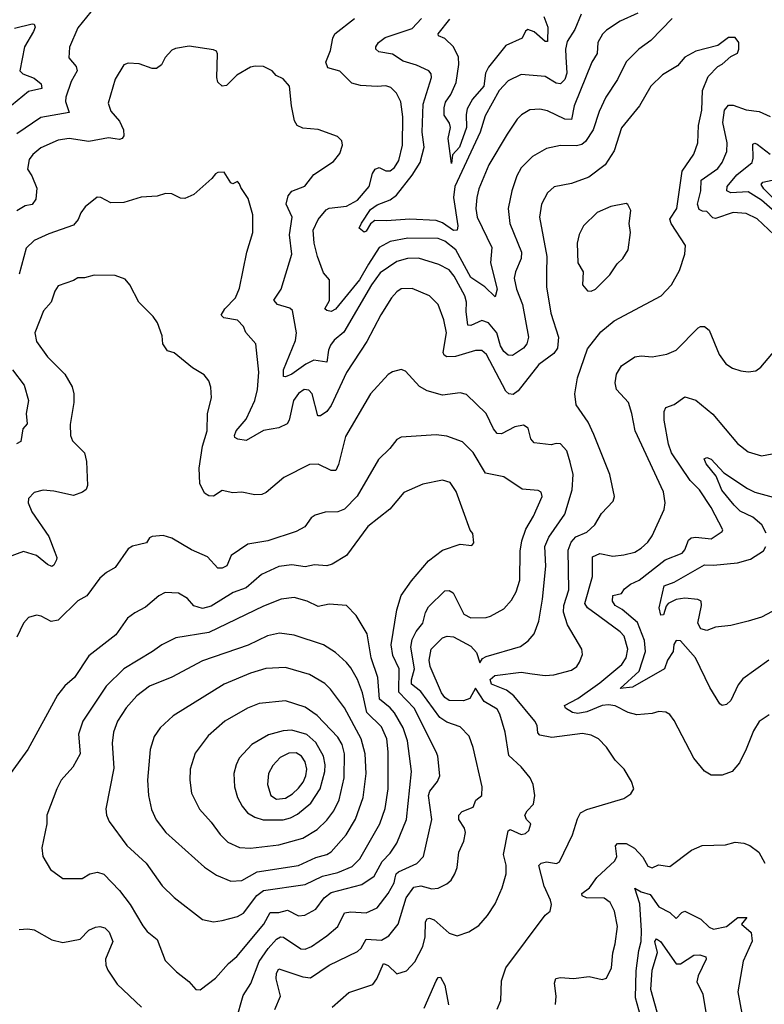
# Model space of a CAD drawing. Extents: x 1245515 to 1420776, y 606314 to 671314.
# Tile 219 of 256: x 1369288 to 1372698, y 616238 to 620750. Entities that reach past the tile are written whole.
import ezdxf

# ---------------------------------------------------------------- set-up
doc = ezdxf.new("R2010")
doc.units = 0

msp = doc.modelspace()

# ---------------------------------------------------------------- linework, layer by layer
at = {"layer": '0CON10XD'}
for points in [[(1369614, 620785), (1369555, 620712), (1369516.5, 620623.5), (1369513.1, 620575), (1369546.4, 620535), (1369552.1, 620515), (1369523.7, 620466.4), (1369499.1, 620395), (1369498.4, 620375), (1369514.2, 620325), (1369385, 620301.1), (1369275, 620226.1)], [(1372275.6, 620755), (1372178.2, 620655), (1372122.9, 620615), (1372065, 620555.8), (1372025.4, 620475), (1371972.7, 620395), (1371941.3, 620328.7), (1371915, 620245.7), (1371878.7, 620191.3), (1371862.4, 620177.6), (1371838.5, 620171.5), (1371765, 620172.4), (1371701.1, 620158.9), (1371636.8, 620123.2), (1371585, 620070.8), (1371565.3, 620034.7), (1371541.5, 619965), (1371525.5, 619885), (1371532.1, 619815), (1371586.2, 619685), (1371584.3, 619655.7), (1371558.2, 619595), (1371553.4, 619565), (1371563.4, 619515), (1371591.2, 619445), (1371618.3, 619295), (1371610.5, 619265), (1371595.7, 619244.3), (1371545, 619211.5), (1371525, 619212.5), (1371505, 619229.2), (1371490.6, 619255), (1371473.2, 619315), (1371435, 619360), (1371405, 619371.3), (1371355, 619348.2), (1371340.2, 619350.2), (1371332.4, 619412.4), (1371334, 619455), (1371326.7, 619485), (1371277.2, 619575), (1371255, 619602.7), (1371208.1, 619628.1), (1371115, 619656.7), (1371064.3, 619655.7), (1371015, 619641.6), (1370939.7, 619590.3), (1370899.5, 619535), (1370772.6, 619317.4), (1370729.1, 619280.9), (1370712, 619258), (1370702.8, 619235), (1370695, 619180.8), (1370635, 619188.9), (1370598.4, 619171.6), (1370535, 619124.7), (1370505, 619112.5), (1370496.7, 619115), (1370496.8, 619145), (1370550.6, 619279.4), (1370555.3, 619315), (1370537.3, 619417.3), (1370525, 619427.7), (1370469.2, 619445), (1370452.2, 619465), (1370485.4, 619514.6), (1370534, 619675), (1370523.4, 619763.4), (1370535.8, 619845), (1370509.1, 619905), (1370517.7, 619942.3), (1370535, 619963.8), (1370593.3, 619986.7), (1370635, 620040.6), (1370725, 620100), (1370755, 620136.7), (1370765.9, 620174.1), (1370763.3, 620195), (1370743.9, 620213.9), (1370655, 620246), (1370585, 620252.5), (1370559.2, 620265), (1370546.4, 620286.4), (1370532.2, 620355), (1370524, 620445), (1370495, 620478.8), (1370463.2, 620493.2), (1370445, 620516), (1370404.5, 620534.5), (1370366.8, 620536.8), (1370345, 620531.5), (1370282.5, 620495), (1370235, 620448.6), (1370215, 620444.4), (1370195, 620463.8), (1370190.5, 620485), (1370193.9, 620593.9), (1370188.8, 620605), (1370175, 620612), (1370065, 620628), (1370001.7, 620618.3), (1369985, 620610), (1369955, 620576.7), (1369937.3, 620542.7), (1369915, 620526.7), (1369895, 620526.7), (1369835, 620546.7), (1369785, 620550), (1369765, 620542.5), (1369725, 620477.5), (1369693, 620367), (1369705, 620331.2), (1369745, 620284.3), (1369763.8, 620245), (1369765, 620217.5), (1369757.1, 620205), (1369745, 620200.5), (1369725, 620203.8), (1369695, 620207.7), (1369605, 620192.2), (1369515, 620204.7), (1369465, 620197.2), (1369385, 620162), (1369348.2, 620131.8), (1369331.2, 620108.8), (1369324.1, 620065), (1369344.2, 620034.2), (1369367, 619977), (1369362.3, 619927.7), (1369345, 619902.2), (1369313.3, 619896.7), (1369275, 619873.3)], [(1372119.7, 620780.3), (1372037.8, 620742.2), (1371975, 620701.5), (1371957.1, 620682.9), (1371935.4, 620645), (1371933.2, 620595), (1371908.7, 620555), (1371826.9, 620355), (1371815, 620292.9), (1371785, 620293.1), (1371705, 620331.8), (1371669.6, 620339.6), (1371625, 620336.2), (1371586.7, 620313.3), (1371566.8, 620293.2), (1371521.1, 620225), (1371437.3, 620085), (1371391.6, 619975), (1371381.6, 619935), (1371377.1, 619885), (1371383.3, 619845), (1371450, 619705), (1371444.7, 619635), (1371474.2, 619515), (1371465, 619480), (1371418.9, 619525), (1371355, 619568.7), (1371285, 619695.6), (1371235, 619734.3), (1371205, 619746.8), (1371065, 619747.9), (1370985, 619734), (1370935, 619706.5), (1370885, 619630), (1370845, 619557.9), (1370735, 619423.1), (1370715, 619412.5), (1370695, 619416.9), (1370686.2, 619425), (1370707.7, 619462.3), (1370706.9, 619556.9), (1370679.7, 619589.7), (1370652.5, 619665), (1370637.5, 619725), (1370632.5, 619785), (1370655.3, 619834.7), (1370691.1, 619878.9), (1370705, 619885.4), (1370785, 619894.7), (1370835, 619922), (1370888, 619985), (1370904.1, 620045), (1370916.5, 620065), (1370935, 620072.5), (1370965, 620057.3), (1370985, 620057.3), (1371005, 620071.8), (1371025, 620104.3), (1371040.6, 620175), (1371043.4, 620305), (1371033.6, 620373.6), (1371013.6, 620413.6), (1370988.6, 620438.6), (1370965, 620446.9), (1370925.9, 620444.1), (1370848.3, 620448.3), (1370809.3, 620459.3), (1370755, 620513.1), (1370699.5, 620529.5), (1370689.5, 620555), (1370711.3, 620608.7), (1370721.8, 620665), (1370731.9, 620685), (1370822, 620755)], [(1371858.9, 620775), (1371831.1, 620705), (1371795, 620649.2), (1371787.8, 620615), (1371789.7, 620579.7), (1371793.9, 620505), (1371784, 620476), (1371765, 620455.5), (1371745, 620458.2), (1371695, 620490), (1371585, 620498.6), (1371525, 620468.9), (1371483.9, 620425), (1371420.3, 620309.7), (1371397.4, 620235), (1371280.7, 619985), (1371274.3, 619935), (1371294.6, 619805), (1371292, 619785), (1371275, 619783.1), (1371225, 619819.4), (1371195, 619829.7), (1371075, 619835.9), (1370967.5, 619827.5), (1370915, 619830), (1370895, 619814.2), (1370875, 619780), (1370865, 619775.8), (1370843.3, 619795), (1370852.9, 619817.1), (1370895, 619880.6), (1370925, 619900.9), (1370985, 619923.5), (1371014, 619946), (1371085, 620037.3), (1371121.6, 620095), (1371140.5, 620165), (1371131.1, 620235), (1371136.7, 620363.3), (1371174.4, 620485), (1371171.9, 620501.9), (1371161.2, 620515), (1371105, 620541.8), (1371045, 620560.3), (1370995, 620591.6), (1370932.8, 620602.8), (1370919.4, 620615), (1370918.6, 620625), (1370931.1, 620645), (1370961.8, 620668.2), (1371085, 620710), (1371128.5, 620755)], [(1371689.2, 620765), (1371706.2, 620715), (1371705, 620649.4), (1371695, 620650), (1371645, 620693.5), (1371615, 620704.7), (1371605, 620697.5), (1371590, 620665), (1371515, 620632.1), (1371435, 620532.4), (1371421.8, 620505), (1371414.1, 620445), (1371362.5, 620385), (1371338.1, 620341.9), (1371332.7, 620315), (1371334, 620255), (1371302.2, 620165), (1371270.2, 620129.8), (1371265, 620091.2), (1371250, 620205), (1371261.4, 620255), (1371256, 620275), (1371232.5, 620312.5), (1371231.6, 620345), (1371237.6, 620372.4), (1371263.3, 620406.7), (1371287.8, 620462.2), (1371300, 620545), (1371297.2, 620577.2), (1371275.4, 620625.4), (1371235, 620663.8), (1371206.1, 620676.1), (1371204.4, 620685), (1371258.1, 620751.9)], [(1369265, 620710.6), (1369345, 620730.8), (1369355, 620728.8), (1369358.6, 620715), (1369351.9, 620695), (1369310, 620625), (1369289.5, 620515), (1369302, 620502), (1369355, 620482.2), (1369386.5, 620455), (1369390, 620435), (1369328.7, 620421.3), (1369225.2, 620334.8)], [(1371474.3, 616215), (1371491.4, 616255), (1371494.4, 616345), (1371514.4, 616405), (1371694.4, 616645.6), (1371718, 616665), (1371723.1, 616695), (1371719.1, 616715), (1371689.4, 616779.4), (1371665.5, 616874.5), (1371675.8, 616885), (1371700.6, 616890.6), (1371746.5, 616883.5), (1371760, 616890), (1371820, 617015), (1371842.6, 617087.4), (1371857.1, 617115), (1371885, 617131.1), (1372055, 617181.2), (1372087.7, 617202.3), (1372100, 617225), (1372089.5, 617259.5), (1372056.2, 617315), (1372015, 617356.7), (1371975.6, 617415.6), (1371938.8, 617455), (1371905, 617471.1), (1371865, 617478.5), (1371725, 617460), (1371670.7, 617470.7), (1371661.6, 617481.6), (1371657.5, 617515), (1371647.8, 617535), (1371551.5, 617651.5), (1371517.1, 617677.1), (1371449.3, 617705), (1371443.1, 617726.9), (1371464.8, 617745.2), (1371585, 617760.2), (1371635, 617752.6), (1371695, 617744.7), (1371735, 617747.3), (1371815, 617769.4), (1371839.2, 617785), (1371852.5, 617805), (1371865, 617840), (1371861.9, 617865), (1371796.7, 617976.7), (1371778.4, 618035), (1371779.6, 618065), (1371802.4, 618137.6), (1371800.6, 618319.4), (1371814.1, 618355), (1371835, 618380.4), (1371885, 618401), (1371921.5, 618435), (1371952.5, 618487.5), (1372006, 618544), (1372012.7, 618565), (1371990.4, 618665), (1371918.3, 618848.3), (1371890.9, 618905), (1371837.1, 618985), (1371830.8, 619035), (1371842.2, 619107.8), (1371888.7, 619241.3), (1371950.2, 619319.8), (1372010.6, 619369.4), (1372225.8, 619484.2), (1372273.6, 619535), (1372309.2, 619600.8), (1372334.6, 619675), (1372337.1, 619715), (1372271.1, 619815), (1372265.5, 619835), (1372298.4, 619885), (1372322.4, 620055), (1372375, 620132.9), (1372393.9, 620185), (1372397.6, 620265), (1372411.6, 620335), (1372414.6, 620425.4), (1372440.6, 620489.4), (1372485, 620535.7), (1372505, 620545.8), (1372545, 620581.2), (1372575, 620596.7), (1372582, 620615), (1372581.2, 620645), (1372565, 620668), (1372535, 620667.5), (1372485, 620632), (1372385, 620606), (1372335, 620578), (1372301.1, 620538.9), (1372232.7, 620497.3), (1372178.5, 620445), (1372126.5, 620355), (1372045, 620254.2), (1372011.3, 620148.7), (1371968.9, 620085), (1371895, 620028.2), (1371815, 619998.5), (1371736.2, 619983.8), (1371705, 619955.7), (1371678.2, 619905), (1371669.2, 619845), (1371702.2, 619665), (1371700.2, 619589.8), (1371700.3, 619525), (1371720, 619405), (1371755.6, 619295), (1371751.1, 619245), (1371735, 619219.4), (1371665, 619169.5), (1371571, 619049), (1371547.8, 619032.2), (1371528.8, 619035), (1371515, 619047.5), (1371425.9, 619215.9), (1371405, 619234.5), (1371375, 619233.8), (1371284.3, 619205.7), (1371245, 619204.7), (1371231.7, 619211.7), (1371227.8, 619225), (1371242.2, 619315), (1371230.8, 619375), (1371204, 619444), (1371164.6, 619484.6), (1371085, 619518.2), (1371035, 619517.1), (1371015, 619503.3), (1370991.5, 619475), (1370942.7, 619397.3), (1370877.2, 619275), (1370785, 619133.3), (1370715, 618982.2), (1370695, 618954.6), (1370665, 618934.4), (1370653.7, 618933.7), (1370627.7, 619035), (1370612.6, 619052.6), (1370591.2, 619055), (1370565, 619036.4), (1370541.8, 619005), (1370522.3, 618915), (1370512.8, 618897.2), (1370475, 618879.7), (1370405, 618866.6), (1370325, 618820.9), (1370287.9, 618827.9), (1370274, 618835), (1370271.4, 618845), (1370278.9, 618865), (1370325, 618918.9), (1370365.3, 619005), (1370377.5, 619055), (1370382.7, 619135), (1370369.2, 619265), (1370323.9, 619316.1)], [(1372768.9, 619738.9), (1372665, 619837.2), (1372615, 619860.8), (1372555, 619866.4), (1372475, 619838.4), (1372461.9, 619841.9), (1372435, 619870), (1372415, 619871.6), (1372399.3, 619879.3), (1372392.3, 619905), (1372408, 619965), (1372408.6, 620015), (1372485, 620068), (1372505.9, 620095), (1372527.2, 620145), (1372528.7, 620185), (1372507.8, 620277.8), (1372515.3, 620334.7), (1372535, 620357.5), (1372555, 620358.5), (1372615, 620337.3), (1372675, 620328.9), (1372725, 620305.6)], [(1372735, 619879.2), (1372685, 619923.3), (1372625, 619961.1), (1372545.7, 619955.7), (1372526.4, 619965), (1372528.9, 619985), (1372572, 620038), (1372642.5, 620095), (1372647.7, 620115), (1372645, 620179.2), (1372655, 620183.6), (1372665, 620179.6), (1372725, 620133.3)], [(1370323.9, 619316.1), (1370313.2, 619343.2), (1370285, 619372.9), (1370222.9, 619382.9), (1370210.6, 619395), (1370227.7, 619425), (1370276.2, 619475), (1370295, 619520), (1370328.9, 619685), (1370356.5, 619775), (1370355.5, 619855), (1370335, 619930), (1370300.3, 619980.3), (1370295, 619997.5), (1370285, 620008.8), (1370265, 619997.5), (1370255, 620002.5), (1370225, 620051.2), (1370195, 620050), (1370185, 620043.3), (1370168.7, 620021.3), (1370085, 619948), (1370045, 619930), (1370025, 619931.2), (1369985, 619951.2), (1369956.4, 619953.6), (1369918.3, 619941.7), (1369845, 619935.8), (1369765, 619911.2), (1369705, 619910), (1369660, 619935), (1369643.6, 619936.4), (1369588.3, 619891.7), (1369568.8, 619865), (1369556.6, 619833.4), (1369535, 619807.5), (1369421.2, 619768.8), (1369355, 619737.5), (1369317.4, 619702.6), (1369285, 619583.3)], [(1372765, 619906), (1372696.7, 619975), (1372683.9, 619995), (1372691.2, 620005), (1372735, 620014.7)], [(1371905, 619505.6), (1371925, 619514.5), (1371990.2, 619579.8), (1372025, 619630.8), (1372050.8, 619655), (1372074.3, 619695), (1372085.6, 619775), (1372080, 619815), (1372087.1, 619875), (1372073.3, 619903.3), (1372065, 619907.5), (1371995, 619894.3), (1371933.3, 619866.7), (1371870, 619805), (1371850.5, 619765), (1371841.5, 619725), (1371844.5, 619635), (1371868.9, 619595), (1371865.6, 619535), (1371887.9, 619507.9), (1371905, 619505.6)], [(1370719.2, 616225), (1370795, 616292.3), (1370905, 616328.2), (1370924.1, 616355), (1370955, 616424.3), (1370975, 616416.4), (1371015, 616377.8), (1371059.1, 616390.9), (1371098.3, 616431.7), (1371135, 616502.5), (1371145, 616547.5), (1371147.1, 616615), (1371155, 616628.9), (1371165, 616631.8), (1371185.6, 616625), (1371255, 616563.6), (1371291.2, 616551.2), (1371345, 616569.2), (1371391.1, 616598.9), (1371430.6, 616645), (1371465, 616698), (1371498.3, 616771.7), (1371516.4, 616835), (1371516.7, 616875), (1371503.8, 616925), (1371525, 617033.3), (1371535, 617038.6), (1371585, 617016.4), (1371605, 617021.1), (1371620, 617035), (1371628.6, 617065), (1371608.6, 617085), (1371601.9, 617105), (1371612.2, 617125), (1371641.1, 617155), (1371647.5, 617195), (1371639.4, 617245), (1371625.8, 617275.8), (1371585, 617325.7), (1371527.7, 617377.7), (1371511.2, 617485), (1371487.4, 617567.4), (1371475, 617590), (1371415, 617625.6), (1371375, 617686.2), (1371350.4, 617639.6), (1371321.3, 617628.7), (1371255, 617629.4), (1371235, 617643.2), (1371220, 617665), (1371167.3, 617785), (1371163.3, 617815), (1371172.4, 617865), (1371225, 617917.6), (1371245.3, 617925.3), (1371275, 617922.4), (1371355, 617878.4), (1371380.5, 617850.5), (1371395, 617802.5), (1371407.9, 617822.1), (1371425, 617832.3), (1371581.9, 617878.1), (1371616.9, 617903.1), (1371645, 617935.8), (1371666.3, 617993.7), (1371681.9, 618095), (1371697.1, 618245), (1371693.5, 618335), (1371712, 618378), (1371785.5, 618484.5), (1371818.3, 618595), (1371823.5, 618665), (1371808.5, 618721.5), (1371793.9, 618773.9), (1371765, 618805.5), (1371745, 618808.2), (1371721.4, 618801.4), (1371645, 618810.6), (1371628.8, 618828.8), (1371617.4, 618877.4), (1371595, 618892), (1371555, 618884.5), (1371495, 618851.5), (1371475, 618853.5), (1371457.7, 618875), (1371424.5, 618945), (1371335, 619031.5), (1371305, 619040.4), (1371225, 619029.5), (1371155, 619048.2), (1371119.1, 619069.1), (1371055, 619138.8), (1371035, 619146.2), (1370995, 619136), (1370975, 619124.2), (1370894.7, 619035.3), (1370780, 618840), (1370748.6, 618711.4), (1370735.5, 618684.5), (1370715, 618683.6), (1370655, 618712.7), (1370615, 618711.1), (1370498.3, 618651.7), (1370417.4, 618582.6), (1370396.8, 618573.2), (1370365, 618572.5), (1370305, 618584.2), (1370265, 618581.4), (1370215, 618592), (1370175, 618566.5), (1370155, 618568.2), (1370135, 618580), (1370113.2, 618625), (1370110, 618695), (1370124.6, 618795), (1370146.7, 618865), (1370148, 618945), (1370166.4, 619016.4), (1370163.8, 619065), (1370153.8, 619095), (1370132.3, 619122.3), (1370080, 619155), (1369995, 619223.3), (1369965, 619232.5), (1369944.4, 619265), (1369941.2, 619301.2), (1369920, 619360), (1369899.5, 619389.5), (1369834.3, 619455), (1369792.5, 619535), (1369770.9, 619560.9), (1369725, 619577.1), (1369629.5, 619579.5), (1369585, 619566), (1369555, 619567.5), (1369535, 619554), (1369465, 619530), (1369448.5, 619505), (1369432.2, 619455), (1369397.5, 619415), (1369357.5, 619315), (1369365.8, 619275), (1369415.7, 619205), (1369494.3, 619125), (1369527.8, 619067.8), (1369535.6, 619035), (1369535.5, 618995), (1369520, 618895), (1369521.1, 618845), (1369530, 618820), (1369584.2, 618765), (1369594.4, 618725), (1369598.6, 618615), (1369592.5, 618597.5), (1369575.7, 618584.3), (1369535, 618569.2), (1369445, 618589.2), (1369396.4, 618593.6), (1369355, 618583.3), (1369328.8, 618555), (1369327.5, 618535), (1369343.1, 618495), (1369422.1, 618382.1), (1369449.4, 618309.4), (1369458.9, 618285), (1369456.9, 618275), (1369445, 618250), (1369435, 618244.4), (1369415, 618252.5), (1369365, 618294.7), (1369305, 618312.3), (1369235, 618286.4)], [(1372252.4, 619217.6), (1372295, 619235.7), (1372395, 619337.5), (1372405.7, 619344.3), (1372424.3, 619344.3), (1372446.2, 619326.2), (1372491.1, 619215), (1372522.2, 619172.2), (1372552.8, 619152.8), (1372591.3, 619141.3), (1372625, 619136), (1372659.5, 619140.5), (1372682.7, 619157.3), (1372782.8, 619277.2)], [(1372720, 617565), (1372675, 617534), (1372648.3, 617491.7), (1372615, 617406.7), (1372585, 617344.2), (1372550.8, 617305), (1372505, 617287.8), (1372455, 617288.5), (1372425, 617305.7), (1372375, 617365.8), (1372285, 617538.8), (1372265, 617566), (1372246.6, 617576.6), (1372215, 617580), (1372185, 617570.8), (1372115, 617563.6), (1372075, 617574.6), (1372015, 617605.2), (1371985, 617610.6), (1371955, 617606.3), (1371885, 617578.4), (1371845, 617570.3), (1371820, 617575), (1371788, 617595), (1371783.2, 617606.8), (1371845, 617638.7), (1371945, 617710.5), (1372045.4, 617795), (1372066.1, 617825), (1372073.9, 617865), (1372056.2, 617925), (1372037.8, 617945), (1371945, 618012.6), (1371888.2, 618055), (1371876.6, 618075), (1371911.8, 618198.2), (1371911.2, 618288.8), (1371945, 618303.5), (1372005, 618291.2), (1372055, 618297.9), (1372105, 618310), (1372135, 618327.5), (1372165, 618355.6), (1372184.5, 618385), (1372238.9, 618505), (1372244.5, 618535), (1372236.5, 618586.5), (1372106.7, 618865), (1372092.2, 618945), (1372075.7, 618995), (1372020.6, 619055), (1372015.5, 619085.5), (1372022.1, 619125), (1372045, 619162.9), (1372106, 619204), (1372135, 619209.5), (1372185.4, 619204.6), (1372252.4, 619217.6)], [(1369255, 619145.8), (1369309.1, 619075), (1369328.1, 619005), (1369318.5, 618945), (1369322.1, 618897.9), (1369302.9, 618875), (1369293.5, 618816.5), (1369273.2, 618806.8)], [(1372718.8, 617815), (1372600.1, 617729.9), (1372578.7, 617701.3), (1372545, 617630.6), (1372525, 617612.2), (1372505, 617607.5), (1372494.6, 617614.6), (1372448.8, 617688.8), (1372383.8, 617825), (1372315, 617904), (1372295, 617904.2), (1372283.6, 617886.4), (1372281.5, 617855), (1372255, 617814.4), (1372240.9, 617775), (1372095, 617691.6), (1372037.5, 617685), (1372124.9, 617765.1), (1372153.9, 617855), (1372149.6, 617905), (1372117.8, 617987.8), (1372047.2, 618047.2), (1372015.5, 618065), (1372002.7, 618085), (1372005, 618110.5), (1372045, 618120.9), (1372058.6, 618141.4), (1372085, 618163.3), (1372125, 618181.1), (1372245, 618274.7), (1372322.5, 618305), (1372335, 618320.6), (1372351.3, 618365), (1372363.3, 618375), (1372385, 618378.4), (1372455, 618370.6), (1372505.8, 618404.2), (1372508.3, 618411.7), (1372455.4, 618515), (1372401.8, 618595), (1372358.8, 618638.8), (1372273.7, 618765), (1372259.7, 618805), (1372240, 618915), (1372239.4, 618955), (1372247.3, 618972.7), (1372285, 618986), (1372335, 619020.8), (1372385, 619006.5), (1372461.9, 618941.9), (1372575, 618807.5), (1372625, 618770), (1372685, 618750.6), (1372735, 618760.6)], [(1370455.9, 616214.1), (1370482.7, 616275), (1370462.2, 616355), (1370465, 616380.8), (1370475, 616400), (1370585, 616363.8), (1370620.4, 616359.6), (1370705, 616417.5), (1370835, 616479.5), (1370851.5, 616495), (1370875, 616536.5), (1370945, 616531.3), (1370978, 616552), (1371021.5, 616605), (1371058.3, 616725), (1371092.5, 616775), (1371125, 616781.4), (1371175, 616767.7), (1371205, 616769.5), (1371245, 616789.2), (1371263.7, 616806.3), (1371280.6, 616835), (1371291.1, 616865), (1371299.1, 616935), (1371322.2, 616985), (1371330.5, 617025), (1371325.6, 617045), (1371300, 617085), (1371298.9, 617105), (1371315, 617121.1), (1371365, 617141.9), (1371376.6, 617173.4), (1371404.6, 617195.4), (1371406.9, 617235), (1371365.4, 617415), (1371346.6, 617466.6), (1371305, 617510), (1371245, 617530), (1371212.5, 617552.5), (1371125, 617670.8), (1371082.4, 617705), (1371082.2, 617725), (1371096.7, 617775), (1371079.6, 617875), (1371085, 617909.4), (1371104.1, 617945.9), (1371134.5, 617985), (1371146.7, 618033.3), (1371160.9, 618059.1), (1371235, 618132.3), (1371255, 618134.6), (1371273.7, 618123.6), (1371322.9, 618025), (1371355, 618009.3), (1371425, 618010), (1371443.9, 618016.1), (1371505, 618049.4), (1371540.1, 618089.9), (1371561.9, 618128.1), (1371578.1, 618181.9), (1371580.4, 618315), (1371588.4, 618361.6), (1371606.2, 618415), (1371641.2, 618475), (1371681.4, 618565), (1371676.7, 618585), (1371662.1, 618592.1), (1371588.7, 618598.7), (1371505, 618655.6), (1371421.5, 618671.5), (1371365, 618767.1), (1371316.7, 618815), (1371245, 618841.2), (1371195, 618847.3), (1371035, 618837.1), (1371015, 618826), (1370982.9, 618785), (1370931.4, 618735), (1370833.4, 618566.6), (1370775, 618507.1), (1370745, 618494.5), (1370686.6, 618493.4), (1370641.1, 618478.9), (1370623.6, 618466.4), (1370594.6, 618425.4), (1370554.5, 618404.5), (1370425, 618360.9), (1370333.2, 618346.8), (1370256.7, 618295), (1370237, 618247), (1370215, 618235.6), (1370195, 618235.6), (1370148.2, 618288.2), (1370075, 618320.8), (1369985, 618374.2), (1369945, 618386), (1369895, 618381.2), (1369883.3, 618375), (1369868.3, 618351.7), (1369805, 618336.9), (1369784.2, 618325), (1369725, 618240), (1369685, 618216.7), (1369655, 618190), (1369595, 618109.2), (1369555, 618086), (1369465, 617997.8), (1369432.4, 617992.4), (1369387, 618017), (1369365, 618021.4), (1369329.2, 618010.8), (1369306, 617985), (1369275, 617920)], [(1372707.3, 618397.3), (1372687.5, 618435), (1372645, 618470.6), (1372588.2, 618498.2), (1372560.2, 618525), (1372503.7, 618593.7), (1372477.4, 618657.4), (1372431.5, 618715), (1372422.7, 618737.3), (1372435, 618742.9), (1372455, 618735.4), (1372513.4, 618673.4), (1372621.3, 618601.3), (1372655, 618584.7), (1372755, 618557.7)], [(1370279.5, 616165), (1370311.1, 616278.9), (1370346.7, 616333.3), (1370385.5, 616434.5), (1370425.9, 616494.1), (1370465, 616536.8), (1370483.3, 616546.7), (1370495.6, 616545.6), (1370575, 616491.8), (1370595, 616491.2), (1370625, 616503.2), (1370695, 616551.1), (1370745.2, 616594.8), (1370775, 616656.6), (1370805, 616661.6), (1370875, 616656.8), (1370925, 616680), (1370975, 616745.5), (1371003, 616795), (1371008, 616818), (1371012.9, 616835), (1371023.1, 616845), (1371106.7, 616883.3), (1371137.5, 616915), (1371175.2, 617084.8), (1371160, 617195), (1371166.2, 617215), (1371201.5, 617258.5), (1371212.7, 617285), (1371203.3, 617375), (1371196.1, 617395), (1371094.6, 617594.6), (1371025, 617668.2), (1371025.5, 617775.5), (1370996.8, 617836.8), (1370989.3, 617885), (1371015.3, 618044.7), (1371035, 618110.8), (1371082.2, 618177.8), (1371160.8, 618269.2), (1371225, 618319.5), (1371305, 618346.2), (1371359.3, 618340.7), (1371368.3, 618351.7), (1371363.3, 618395), (1371350.5, 618410.5), (1371287.2, 618587.3), (1371259.3, 618629.3), (1371225, 618639.4), (1371135, 618620.6), (1371047.4, 618582.6), (1370982.6, 618507.4), (1370882.3, 618427.7), (1370785, 618294.5), (1370718.6, 618255), (1370695, 618246.9), (1370638.7, 618251.3), (1370595, 618242.2), (1370535, 618252.1), (1370475, 618244.6), (1370395, 618206.8), (1370325, 618145.8), (1370265.2, 618124.8), (1370165, 618062.7), (1370125, 618052.2), (1370085, 618063.5), (1370057, 618097), (1370015, 618122.5), (1369955, 618124.3), (1369925, 618109.2), (1369865, 618056.9), (1369815, 618032.2), (1369782.1, 618007.9), (1369728.7, 617931.3), (1369604.4, 617835), (1369539.4, 617735), (1369495, 617697.5), (1369461.3, 617655), (1369325, 617406), (1369245, 617293.8)], [(1372735, 618037.4), (1372685, 618012.5), (1372625, 617993.9), (1372545, 617974.3), (1372475, 617965.8), (1372435, 617951.1), (1372407.7, 617957.7), (1372393.5, 617985), (1372410, 618065), (1372408.8, 618085), (1372393.3, 618093.3), (1372335, 618098.7), (1372295, 618093.5), (1372258.7, 618075), (1372248.4, 618061.6), (1372236.9, 618023.1), (1372225, 618020.5), (1372216.9, 618055), (1372240.4, 618155), (1372285, 618172.5), (1372425, 618251.8), (1372465, 618250), (1372575, 618261.3), (1372635, 618277.5), (1372693.9, 618316.1), (1372705.3, 618335)], [(1370115, 616303.8), (1370185, 616357.5), (1370244.5, 616425), (1370282.4, 616457.6), (1370406.8, 616605), (1370435, 616658), (1370475, 616658.4), (1370515, 616668.7), (1370565, 616642.9), (1370593.5, 616646.5), (1370645, 616673.5), (1370683.1, 616725), (1370715, 616750.8), (1370855, 616787.3), (1370911.8, 616825), (1370947.6, 616892.4), (1370985, 616930.4), (1371015, 616975.6), (1371059.7, 617085), (1371081.8, 617305), (1371063.9, 617445), (1371044.8, 617505), (1371005, 617573.1), (1370985, 617596.5), (1370935.5, 617635.5), (1370928, 617735), (1370898, 617825), (1370879.3, 617935), (1370828.9, 618018.9), (1370785, 618066), (1370705, 618071.1), (1370655, 618061.1), (1370605, 618085.5), (1370545, 618101.5), (1370485, 618094.6), (1370405, 618062.5), (1370155, 617941.6), (1370002.8, 617917.2), (1369939.2, 617885), (1369896, 617854), (1369765, 617774.6), (1369683.8, 617696.2), (1369577.5, 617535), (1369556.8, 617475), (1369565.5, 617385), (1369531.1, 617325), (1369478.1, 617265), (1369458.1, 617225), (1369413.1, 617105), (1369412.9, 617065), (1369390, 616955), (1369394, 616915), (1369428.8, 616855), (1369485, 616813.8), (1369575, 616814.2), (1369610, 616835), (1369645, 616843.3), (1369673.8, 616833.8), (1369745, 616759.4), (1369794.7, 616694.7), (1369852, 616598), (1369871.3, 616571.3), (1369917.1, 616535), (1369955, 616439.2), (1370006.6, 616386.6), (1370062.6, 616342.6), (1370095, 616306.2), (1370115, 616303.8)], [(1370175, 616615.7), (1370215, 616622), (1370285, 616640.5), (1370313.3, 616655), (1370374, 616736), (1370405, 616758.8), (1370595, 616786.4), (1370674.4, 616825), (1370745, 616841.1), (1370811.3, 616868.7), (1370845.5, 616904.5), (1370937.8, 617065), (1370961.4, 617135), (1370975.8, 617225), (1370976.2, 617395), (1370968.8, 617455), (1370945, 617509.1), (1370878.1, 617575), (1370858.4, 617665), (1370835.6, 617725.6), (1370805, 617780), (1370784.2, 617804.2), (1370735, 617850.5), (1370680, 617885), (1370545, 617929.6), (1370478.3, 617938.3), (1370423.7, 617926.4), (1370335, 617883.3), (1370125, 617812.3), (1369985, 617736.9), (1369883.3, 617695), (1369825, 617651.5), (1369775, 617596.9), (1369735.5, 617535), (1369717.1, 617485), (1369710.9, 617435), (1369719.6, 617320.4), (1369683.4, 617133.4), (1369685.6, 617105), (1369698.6, 617075), (1369778.9, 616965), (1369867.8, 616885), (1369940.8, 616780.8), (1369995, 616726.9), (1370125, 616626.9), (1370175, 616615.7)], [(1370255, 616802.2), (1370305, 616804.6), (1370375.2, 616844.8), (1370565, 616873.2), (1370645, 616909.8), (1370695, 616923.6), (1370714, 616936), (1370783.2, 617015), (1370826.5, 617086.5), (1370861.1, 617185), (1370874.7, 617294.7), (1370870.5, 617385), (1370851.4, 617455), (1370776, 617596), (1370712, 617682), (1370685, 617707.5), (1370615, 617749.2), (1370505, 617780.8), (1370415, 617777.3), (1370345, 617755.3), (1370225.3, 617704.7), (1369990.5, 617559.5), (1369931.4, 617505), (1369903.5, 617465), (1369885.6, 617405), (1369873.8, 617265), (1369877.3, 617195), (1369891.2, 617131.2), (1369913.4, 617083.4), (1369956.9, 617025), (1370135, 616865.6), (1370189.3, 616829.3), (1370255, 616802.2)], [(1370345, 616953.8), (1370475, 616968.6), (1370585, 616998.8), (1370650.7, 617039.3), (1370695, 617080.9), (1370726.6, 617125), (1370750.6, 617175), (1370774.8, 617275.2), (1370776, 617385), (1370765, 617428.1), (1370745, 617462.1), (1370650.5, 617560.5), (1370595, 617598.9), (1370505, 617627.9), (1370385, 617616.9), (1370330.8, 617595), (1370227.5, 617535), (1370151.3, 617468.7), (1370091.7, 617388.3), (1370069.4, 617315), (1370066.9, 617265), (1370075.6, 617205), (1370111.5, 617131.5), (1370165, 617072.2), (1370205.7, 617015.7), (1370241.5, 616981.5), (1370295, 616957.1), (1370345, 616953.8)], [(1370495, 617083.6), (1370528.1, 617091.9), (1370561.1, 617108.9), (1370621.1, 617158.9), (1370664.2, 617225.8), (1370686.2, 617305), (1370687.6, 617335), (1370679.5, 617375), (1370645, 617438.2), (1370603.7, 617473.7), (1370535, 617493.6), (1370495, 617491.4), (1370427.3, 617472.7), (1370350.8, 617429.1), (1370293.6, 617366.4), (1370278.8, 617335), (1370269.6, 617295), (1370271.2, 617235), (1370285.4, 617185), (1370306.5, 617145), (1370331.9, 617115), (1370365.3, 617095.3), (1370403.7, 617083.6), (1370495, 617083.6)], [(1370465, 617178.1), (1370505, 617182.6), (1370537.9, 617202.1), (1370565, 617227.6), (1370585.7, 617255), (1370598.7, 617285), (1370602.6, 617315), (1370595, 617349.4), (1370578.9, 617375), (1370555, 617389.8), (1370521.3, 617388.7), (1370481.7, 617368.3), (1370447.6, 617332.4), (1370428.2, 617295), (1370423.1, 617245), (1370437.8, 617195), (1370465, 617178.1)], [(1371742.6, 616237.4), (1371744.6, 616275.4), (1371736.7, 616335), (1371743.6, 616356.4), (1371765, 616360.5), (1371825, 616356.7), (1371895.8, 616365.8), (1371955, 616351.4), (1371975, 616358), (1371998.6, 616405), (1372004.3, 616474.3), (1372014.6, 616515.4), (1372025.5, 616595), (1372011.5, 616665), (1371992.2, 616705), (1371965, 616723.8), (1371884.2, 616725), (1371864.3, 616735), (1371862.5, 616745), (1371897.9, 616772.1), (1371931.4, 616818.6), (1372013.8, 616895), (1372022.5, 616915), (1372016.4, 616963.6), (1372025.4, 616974.6), (1372065, 616974.7), (1372103.5, 616953.5), (1372142.6, 616912.6), (1372165, 616871.1), (1372185, 616862.9), (1372213.2, 616876.8), (1372265, 616869.2), (1372365.5, 616944.5), (1372414.3, 616965.7), (1372520.7, 616969.3), (1372565, 616981.2), (1372605, 616976.2), (1372632.5, 616965), (1372673.3, 616935), (1372701.2, 616885)], [(1372131, 616185), (1372107.9, 616267.9), (1372111.5, 616391.5), (1372123.6, 616485), (1372134.8, 616525), (1372136.4, 616575), (1372128.6, 616698.6), (1372105, 616770), (1372133.6, 616753.6), (1372175, 616741.1), (1372215, 616683.8), (1372265, 616658.9), (1372295, 616630.8), (1372321.2, 616658.8), (1372335, 616664.5), (1372407.4, 616627.4), (1372445, 616591.1), (1372465, 616581.5), (1372525, 616594.5), (1372577.5, 616635), (1372617.5, 616635), (1372593.3, 616605), (1372637.5, 616567.5), (1372642.2, 616527.8), (1372601.8, 616435), (1372577.8, 616295), (1372594.6, 616195)], [(1369285, 616580), (1369325, 616584.4), (1369355, 616579.1), (1369435, 616533.6), (1369485, 616520.5), (1369565, 616536.4), (1369605, 616577.1), (1369635, 616591.8), (1369655, 616594.6), (1369678, 616588), (1369698, 616568), (1369715.4, 616525), (1369681.2, 616445), (1369683.2, 616416.8), (1369692.2, 616395), (1369735, 616330.8), (1369845.4, 616225.4)], [(1372225.9, 616135.9), (1372178.4, 616305), (1372185.2, 616395), (1372209, 616475), (1372197.4, 616525), (1372205, 616538), (1372222.8, 616525), (1372295, 616422.7), (1372315, 616422.9), (1372375, 616463.6), (1372402.5, 616465), (1372430.8, 616455), (1372432.2, 616445), (1372395, 616368.6), (1372389.6, 616340.4), (1372416.4, 616285), (1372437.6, 616155)], [(1371139.8, 616220.2), (1371195, 616345.7), (1371205, 616360.6), (1371215, 616362.9), (1371235.3, 616325), (1371252.2, 616235)]]:
    msp.add_lwpolyline(points, dxfattribs=at)

doc.saveas('drawing.dxf')
